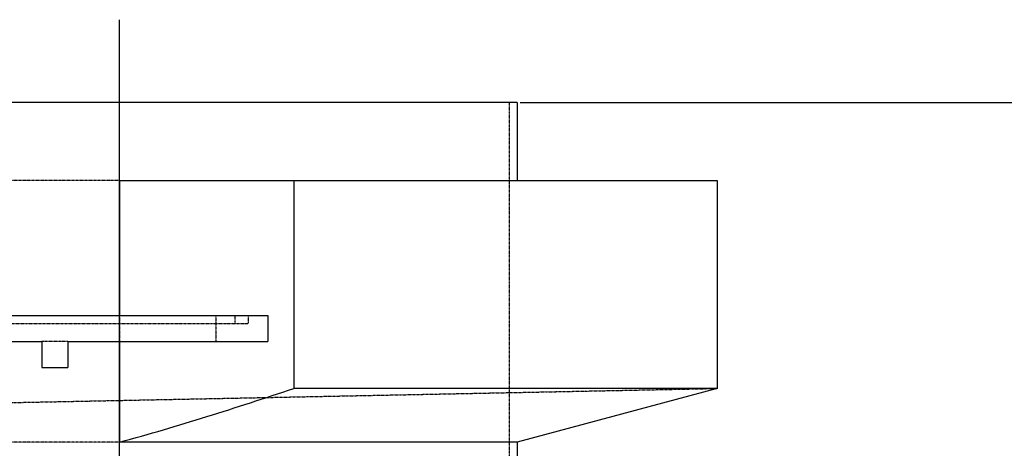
# Model space of a CAD drawing. Header units: millimetres. Extents: x -24622 to 2009, y -1603 to 2074.
# Tile 182 of 256: x 585 to 964, y 1192 to 1357. Entities that reach past the tile are written whole.
import ezdxf
from ezdxf.lldxf.tags import DXFTag

# ---------------------------------------------------------------- set-up
doc = ezdxf.new("R2010")
doc.units = ezdxf.units.MM
doc.linetypes.add('HIDDEN', pattern=[0.2, 0.1, -0.1])
doc.layers.add('02___PRT_ALL_AXES', color=7, linetype='Continuous')
doc.layers.add('DEFAULT_2', color=8, linetype='HIDDEN')
tags = doc.linetypes.add('CENTER', pattern=[2, 1.25, -0.25, 0.25, -0.25]).pattern_tags.tags
tags[10:11] = [DXFTag(74, 4), DXFTag(75, 0), DXFTag(340, '0'), DXFTag(46, 1.0), DXFTag(50, 0.0), DXFTag(44, 0.0), DXFTag(45, 0.0)]
tags[8:9] = [DXFTag(74, 4), DXFTag(75, 0), DXFTag(340, '0'), DXFTag(46, 1.0), DXFTag(50, 0.0), DXFTag(44, 0.0), DXFTag(45, 0.0)]
tags[6:7] = [DXFTag(74, 4), DXFTag(75, 0), DXFTag(340, '0'), DXFTag(46, 1.0), DXFTag(50, 0.0), DXFTag(44, 0.0), DXFTag(45, 0.0)]
tags[4:5] = [DXFTag(74, 4), DXFTag(75, 0), DXFTag(340, '0'), DXFTag(46, 1.0), DXFTag(50, 0.0), DXFTag(44, 0.0), DXFTag(45, 0.0)]
doc.dimstyles.new('副本 12', dxfattribs={"dimtxt": 12, "dimasz": 6, "dimexe": 1, "dimexo": 1.2, "dimgap": 2, "dimtad": 0, "dimtxsty": 'Standard', "dimblk": 'OPEN30', "dimcen": 0, "dimclrd": 5, "dimclre": 3, "dimclrt": 256, "dimadec": 0, "dimazin": 2, "dimtm": 1e-09, "dimtfac": 0.6, "dimtofl": 0, "dimtmove": 0, "dimatfit": 3, "dimldrblk": 'OPEN30', "dimfxl": 0, "dimtolj": 1, "dimarcsym": 0})

# ---------------------------------------------------------------- blocks, each defined once
blk = doc.blocks.new('_Open30')
at = {"color": 0, "linetype": 'ByBlock', "lineweight": -2}
for p, q in [((-1, 0.268), (0, 0)), ((0, 0), (-1, -0.268)), ((0, 0), (-1, 0))]:
    blk.add_line(p, q, dxfattribs=at)
blk = doc.blocks.new('*D146')
at = {"color": 3, "linetype": 'ByBlock', "lineweight": -2}
for p, q in [((777.34, 1325.14), (976.15, 1325.14)), ((893.34, 910.21), (976.15, 910.21))]:
    blk.add_line(p, q, dxfattribs=at)
at = {"color": 5, "linetype": 'ByBlock', "lineweight": -2}
for p, q in [((975.15, 1319.14), (975.15, 1146.18)), ((975.15, 916.21), (975.15, 1089.18))]:
    blk.add_line(p, q, dxfattribs=at)
at = {"layer": 'Defpoints', "color": 0, "linetype": 'ByBlock'}
for p in [(776.14, 1325.14), (975.15, 1325.14), (892.14, 910.21)]:
    blk.add_point(p, dxfattribs=at)
at = {"color": 5, "linetype": 'ByBlock', "lineweight": -2, "xscale": 6, "yscale": 6, "zscale": 6}
for p, rotation in [((975.15, 1325.14), 90), ((975.15, 910.21), 270)]:
    blk.add_blockref('_Open30', p, dxfattribs=dict(at, rotation=rotation))
at = {"linetype": 'ByBlock', "insert": (975.15, 1117.68), "char_height": 12, "attachment_point": 5, "rotation": 90}
blk.add_mtext('\\A1;415{\\H0.7x;\\S0^ -50;}', dxfattribs=at)

msp = doc.modelspace()

# ---------------------------------------------------------------- linework, layer by layer
at = {"color": 1, "linetype": 'CENTER', "ltscale": 233.68}
msp.add_line((623.144, 932.795), (623.144, 1356.992), dxfattribs=at)
at = {"color": 7, "linetype": 'Continuous'}
for p, q in [((623.144, 1295.144), (623.144, 1243.142)), ((623.144, 1295.144), (853.144, 1295.144)), ((690.163, 1295.144), (690.163, 1215.144)), ((853.144, 1295.144), (853.144, 1215.144)), ((563.144, 1243.142), (680.144, 1243.142)), ((680.144, 1243.142), (680.144, 1233.142)), ((563.144, 1233.142), (593.144, 1233.142)), ((593.144, 1233.142), (593.144, 1223.142)), ((603.144, 1233.142), (603.144, 1223.142)), ((603.144, 1233.142), (680.144, 1233.142)), ((623.144, 1233.142), (623.144, 1194.512)), ((593.144, 1223.142), (603.144, 1223.142)), ((853.144, 1215.144), (690.163, 1215.144)), ((776.144, 1194.512), (623.144, 1194.512))]:
    msp.add_line(p, q, dxfattribs=at)
at = {"color": 7, "linetype": 'Continuous', "start_tangent": (0.9659258, 0.258819), "end_tangent": (0.9483798, 0.3171369)}
msp.add_spline([(623.144, 1194.512), (656.732, 1204.316), (690.163, 1215.144)], degree=3, dxfattribs=at)
at = {"layer": '02___PRT_ALL_AXES', "color": 7, "linetype": 'Continuous'}
for p, q in [((776.144, 1325.144), (470.144, 1325.144)), ((776.144, 1325.144), (776.144, 1295.144)), ((853.144, 1215.144), (776.144, 1194.512)), ((776.144, 1194.512), (776.144, 1160.642))]:
    msp.add_line(p, q, dxfattribs=at)
at = {"layer": '02___PRT_ALL_AXES', "color": 8, "linetype": 'HIDDEN'}
msp.add_line((773.144, 1163.144), (773.144, 1325.144), dxfattribs=at)
at = {"layer": 'DEFAULT_2', "color": 8, "linetype": 'HIDDEN'}
for p, q in [((623.144, 1295.144), (470.144, 1295.144)), ((623.144, 1243.142), (623.144, 1233.142)), ((660.144, 1243.142), (660.144, 1233.142)), ((667.644, 1240.142), (667.644, 1243.142)), ((672.644, 1243.142), (672.644, 1240.142)), ((563.144, 1240.142), (672.644, 1240.142)), ((603.144, 1233.142), (593.144, 1233.142)), ((425.144, 1206.57), (853.144, 1215.144)), ((623.144, 1194.512), (470.144, 1194.512))]:
    msp.add_line(p, q, dxfattribs=at)

# ---------------------------------------------------------------- dimensions: what is measured, and where the dimension line sits
at = {"color": 5, "linetype": 'ByBlock'}
dim = msp.add_linear_dim(base=(975.145, 1325.144), p1=(892.144, 910.209), p2=(776.144, 1325.144), angle=90, text='415{\\H0.7x;\\S0^ -50;}', dimstyle='副本 12', dxfattribs=at)
dim.commit()
dim.dimension.update_dxf_attribs({"geometry": '*D146', "text_midpoint": (975.145, 1117.677)})

doc.saveas('drawing.dxf')
